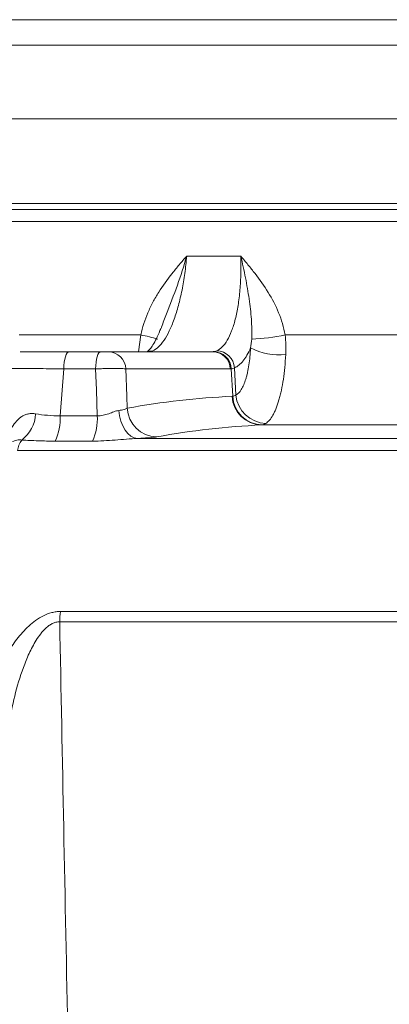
# Model space of a CAD drawing. Header units: millimetres. Extents: x 0 to 8410, y 0 to 5940.
# Tile 147 of 256: x 5048 to 5109, y 1417 to 1580. Entities that reach past the tile are written whole.
import ezdxf

# ---------------------------------------------------------------- set-up
doc = ezdxf.new("R2010")
doc.units = ezdxf.units.MM
doc.header["$LTSCALE"] = 10
doc.styles.add('SLDTEXTSTYLE0', font='TXT', dxfattribs={"width": 0.605})
doc.dimstyles.new('SLDDIMSTYLE0', dxfattribs={"dimtxt": 50, "dimasz": 50, "dimexe": 0, "dimexo": 0.0625, "dimgap": 12.5, "dimtad": 1, "dimtoh": 1, "dimdec": 1, "dimrnd": 1e-09, "dimzin": 12, "dimdsep": 46, "dimtxsty": 'SLDTEXTSTYLE0', "dimsah": 1, "dimcen": 0.09, "dimadec": 0, "dimazin": 0, "dimtfac": 1, "dimtofl": 0, "dimtmove": 0, "dimatfit": 3, "dimfxl": 1, "dimfrac": 2, "dimtolj": 1, "dimtzin": 12, "dimarcsym": 0})

# ---------------------------------------------------------------- blocks, each defined once
blk = doc.blocks.new('*D33')
at = {"color": 7, "linetype": 'Continuous', "lineweight": 0}
for p, q in [((5294.64, 1878.04), (4568.99, 1878.04)), ((4583.99, 1878.04), (4583.99, 1383.04)), ((4955.74, 1383.04), (4568.99, 1383.04))]:
    blk.add_line(p, q, dxfattribs=at)
for points in [[(4583.99, 1878.04), (4576.49, 1828.04), (4591.49, 1828.04)], [(4583.99, 1383.04), (4591.49, 1433.04), (4576.49, 1433.04)]]:
    blk.add_solid(points, dxfattribs=at)
at = {"color": 7, "linetype": 'Continuous', "lineweight": 0, "insert": (4519.54, 1573.26), "char_height": 50, "attachment_point": 1, "rotation": 90, "style": 'SLDTEXTSTYLE0'}
blk.add_mtext('495', dxfattribs=at)
blk = doc.blocks.new('*D35')
at = {"color": 7, "linetype": 'Continuous', "lineweight": 0}
for p, q in [((5294.64, 3305.04), (4468.99, 3305.04)), ((4483.99, 3305.04), (4483.99, 1383.04)), ((4955.74, 1383.04), (4468.99, 1383.04))]:
    blk.add_line(p, q, dxfattribs=at)
for points in [[(4483.99, 3305.04), (4476.49, 3255.04), (4491.49, 3255.04)], [(4483.99, 1383.04), (4491.49, 1433.04), (4476.49, 1433.04)]]:
    blk.add_solid(points, dxfattribs=at)
at = {"color": 7, "linetype": 'Continuous', "lineweight": 0, "insert": (4419.54, 2267.66), "char_height": 50, "attachment_point": 1, "rotation": 90, "style": 'SLDTEXTSTYLE0'}
blk.add_mtext('1922', dxfattribs=at)

msp = doc.modelspace()

# ---------------------------------------------------------------- linework, layer by layer
at = {"color": 8, "linetype": 'Continuous', "lineweight": 0}
for p, q in [((4952.705098, 1579.920769), (5286.638958, 1579.920769)), ((5286.196036, 1575.692177), (4953.287227, 1575.692177)), ((4973.140953, 1549.544767), (5266.140966, 1549.544767)), ((5075.289166, 1540.85891), (5084.210915, 1540.85891)), ((5047.652325, 1527.810335), (5067.718198, 1527.810335)), ((5067.339247, 1525.044769), (5067.718198, 1527.810335)), ((5091.548253, 1527.810335), (5114.564889, 1527.810335)), ((5069.076149, 1525.053218), (5068.86808, 1525.044903)), ((5054.984933, 1522.201777), (5054.410262, 1514.458448)), ((5060.247259, 1522.201777), (5054.984933, 1522.201777)), ((5082.492104, 1522.201777), (5065.236306, 1522.201777)), ((5082.889313, 1517.674834), (5082.660193, 1522.211716)), ((5083.417343, 1517.842904), (5083.192697, 1522.376403)), ((5054.410262, 1514.458448), (5060.535652, 1514.458448)), ((5114.263409, 1512.927607), (5087.624734, 1512.927607)), ((5067.184379, 1510.703907), (5115.945102, 1510.703907)), ((5323.12317, 1508.705899), (5047.359122, 1508.705899)), ((5059.766376, 1510.269582), (5053.561261, 1510.269582)), ((5054.460181, 1482.108176), (5336.671499, 1482.108176)), ((5337.136878, 1480.391681), (5054.320408, 1480.391681))]:
    msp.add_line(p, q, dxfattribs=at)
at = {"color": 7, "linetype": 'Continuous', "lineweight": 0}
for p, q in [((5281.898035, 1563.544765), (4958.173273, 1563.544765)), ((5265.140964, 1548.544765), (4974.140955, 1548.544765)), ((4997.420667, 1546.544761), (5241.861252, 1546.544761)), ((5071.130881, 1529.070631), (5071.068803, 1528.903023)), ((5055.915525, 1525.044769), (5061.102113, 1525.044769)), ((5062.349373, 1525.044769), (5079.605175, 1525.044769))]:
    msp.add_line(p, q, dxfattribs=at)
at = {"color": 8, "linetype": 'Continuous', "lineweight": 0, "flags": 128}
for points in [[(5055.915525, 1525.044769), (5055.739714, 1524.990887), (5055.570213, 1524.831191), (5055.413118, 1524.571419), (5055.274067, 1524.220884), (5055.158054, 1523.792193), (5055.069251, 1523.300737), (5055.010846, 1522.764176), (5054.984933, 1522.201777)], [(5061.102113, 1525.044769), (5060.94061, 1524.990887), (5060.784908, 1524.831191), (5060.640598, 1524.571419), (5060.512865, 1524.220884), (5060.406295, 1523.792193), (5060.324719, 1523.300737), (5060.271064, 1522.764176), (5060.247259, 1522.201777)], [(5069.68561, 1525.1932), (5069.156127, 1525.137648), (5068.821827, 1525.044769)], [(5060.535652, 1514.458448), (5060.376646, 1518.727139), (5060.247259, 1522.201777)], [(5065.236306, 1522.201777), (5065.399898, 1517.68741), (5065.471852, 1515.702486)], [(5064.07533, 1515.328825), (5064.196536, 1514.427275), (5064.415613, 1513.568253), (5064.725229, 1512.780488), (5065.115018, 1512.090355), (5065.571928, 1511.520967), (5066.080676, 1511.091367), (5066.624222, 1510.815934), (5067.184379, 1510.703907)]]:
    msp.add_lwpolyline(points, dxfattribs=at)
at = {"color": 8, "linetype": 'Continuous', "lineweight": 0}
for centre, radius, start, end in [((5061.122657, 1494.30995), 34.143476, 74.03142908, 78.8620805), ((5085.386288, 1555.392795), 28.262376, 271.2989654, 282.59318332), ((5062.297664, 1522.104989), 2.940235, 1.88642605, 88.9922995), ((5079.553464, 1522.10499), 2.940234, 1.8863965, 88.99225512), ((5079.693297, 1522.084047), 2.969641, 2.46397477, 88.98083975), ((5080.146827, 1522.139781), 3.055047, 4.44218385, 88.129253), ((5090.698994, 1535.462135), 10.936297, 243.58905049, 274.94148896), ((5087.715515, 1517.846261), 4.919492, 182.10515594, 268.94264409), ((5087.850791, 1517.906976), 4.966906, 182.67885207, 268.8373858), ((5088.565154, 1518.353936), 5.173115, 185.66927104, 267.54711749), ((5070.440872, 1515.943853), 4.974878, 182.78091316, 268.85549423), ((5044.453563, 1515.134513), 5.910979, 307.44627714, 356.49416864), ((5045.188668, 1514.147014), 9.226852, 335.15067382, 1.93427135), ((5050.502693, 1514.135909), 10.038142, 337.34610791, 1.8413083), ((5051.213046, 1508.181777), 3.8894, 144.47677006, 172.25544723), ((5066.708045, 1480.246903), 12.388483, 171.35903857, 179.33039723)]:
    msp.add_arc(centre, radius, start, end, dxfattribs=at)
for points, knots in [([(5067.718198, 1527.810336), (5067.97596, 1529.086104), (5068.373026, 1530.305025), (5069.127634, 1532.069078), (5069.40653, 1532.647114), (5070.010005, 1533.78023), (5070.331747, 1534.330254), (5071.345927, 1535.940383), (5072.087429, 1536.960485), (5073.256444, 1538.44638), (5073.655571, 1538.934299), (5074.465513, 1539.901511), (5074.87743, 1540.382055), (5075.289167, 1540.858905)], [0, 0, 0, 0, 0.25, 0.25, 0.375, 0.375, 0.5, 0.5, 0.75, 0.75, 0.875, 0.875, 1, 1, 1, 1]), ([(5075.289167, 1540.858905), (5075.249567, 1540.371401), (5075.203411, 1539.886215), (5075.099134, 1538.928823), (5075.04092, 1538.45541), (5074.848338, 1537.050784), (5074.696165, 1536.135068), (5074.430958, 1534.793678), (5074.336752, 1534.354247), (5074.139491, 1533.502328), (5074.036083, 1533.08802), (5073.711715, 1531.879573), (5073.476721, 1531.119648), (5073.094959, 1530.05098), (5072.963786, 1529.709624), (5072.6963, 1529.062508), (5072.5596, 1528.755658), (5072.140724, 1527.884581), (5071.849838, 1527.369453), (5071.243709, 1526.475695), (5070.93622, 1526.108805), (5070.315861, 1525.532463), (5070.002451, 1525.322213), (5069.685609, 1525.193201)], [0, 0, 0, 0, 0.0625, 0.0625, 0.125, 0.125, 0.25, 0.25, 0.3125, 0.3125, 0.375, 0.375, 0.5, 0.5, 0.5625, 0.5625, 0.625, 0.625, 0.75, 0.75, 0.875, 0.875, 1, 1, 1, 1]), ([(5075.289166, 1540.85891), (5075.286735, 1540.850346), (5074.825502, 1539.225583), (5073.787839, 1535.940463), (5072.222614, 1532.051603), (5071.400085, 1529.805691), (5071.130881, 1529.070631)], [0, 0, 0, 0, 0.0020811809, 0.3948756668, 0.8019500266, 1, 1, 1, 1]), ([(5080.246558, 1525.193201), (5080.561885, 1525.322276), (5080.864199, 1525.53267), (5081.443746, 1526.109451), (5081.721463, 1526.47666), (5082.248488, 1527.371131), (5082.491115, 1527.886676), (5082.824839, 1528.758475), (5082.931015, 1529.065583), (5083.13309, 1529.713249), (5083.229267, 1530.054925), (5083.499924, 1531.124402), (5083.654026, 1531.884906), (5083.847086, 1533.09429), (5083.905054, 1533.508921), (5084.008037, 1534.361514), (5084.053206, 1534.80139), (5084.167435, 1536.14337), (5084.214894, 1537.05862), (5084.254795, 1538.928648), (5084.247237, 1539.883423), (5084.210916, 1540.858905)], [0, 0, 0, 0, 0.125, 0.125, 0.25, 0.25, 0.375, 0.375, 0.4375, 0.4375, 0.5, 0.5, 0.625, 0.625, 0.6875, 0.6875, 0.75, 0.75, 0.875, 0.875, 1, 1, 1, 1]), ([(5086.026975, 1527.137676), (5086.084559, 1528.227085), (5086.048682, 1529.315879), (5085.886379, 1531.517868), (5085.757927, 1532.631804), (5085.43206, 1534.912987), (5085.232692, 1536.084383), (5084.886586, 1537.857836), (5084.763148, 1538.452666), (5084.499671, 1539.650013), (5084.35924, 1540.254017), (5084.210916, 1540.858905)], [0, 0, 0, 0, 0.25, 0.25, 0.5, 0.5, 0.75, 0.75, 0.875, 0.875, 1, 1, 1, 1]), ([(5091.548253, 1527.810336), (5091.440565, 1528.44608), (5091.294232, 1529.070627), (5090.933871, 1530.299986), (5090.718877, 1530.906404), (5089.995825, 1532.671131), (5089.408064, 1533.784589), (5088.08852, 1535.923518), (5087.354094, 1536.950955), (5086.20184, 1538.442234), (5085.809256, 1538.931361), (5085.014966, 1539.900356), (5084.614212, 1540.379062), (5084.210916, 1540.858905)], [0, 0, 0, 0, 0.125, 0.125, 0.25, 0.25, 0.5, 0.5, 0.75, 0.75, 0.875, 0.875, 1, 1, 1, 1]), ([(5085.834461, 1525.667289), (5085.648253, 1525.232792), (5085.451595, 1524.834151), (5085.140384, 1524.291847), (5085.034232, 1524.120987), (5084.819233, 1523.802126), (5084.71009, 1523.653597), (5084.156294, 1522.964568), (5083.687724, 1522.582727), (5083.192698, 1522.376403)], [0, 0, 0, 0, 0.25, 0.25, 0.375, 0.375, 0.5, 0.5, 1, 1, 1, 1]), ([(5083.417344, 1517.842902), (5083.738615, 1518.027039), (5084.037761, 1518.346164), (5084.38433, 1518.912033), (5084.452458, 1519.034171), (5084.584016, 1519.29225), (5084.647626, 1519.428416), (5084.832082, 1519.857873), (5084.946582, 1520.172024), (5085.105575, 1520.68518), (5085.15644, 1520.863245), (5085.253799, 1521.233739), (5085.300283, 1521.4263), (5085.43096, 1522.016454), (5085.507225, 1522.429361), (5085.638509, 1523.293294), (5085.693528, 1523.744318), (5085.781523, 1524.685915), (5085.813934, 1525.171152), (5085.834461, 1525.667289)], [0, 0, 0, 0, 0.25, 0.25, 0.3125, 0.3125, 0.375, 0.375, 0.5, 0.5, 0.5625, 0.5625, 0.625, 0.625, 0.75, 0.75, 0.875, 0.875, 1, 1, 1, 1]), ([(5091.64103, 1524.566482), (5091.605697, 1523.845278), (5091.555127, 1523.13998), (5091.424376, 1521.771314), (5091.345015, 1521.115665), (5091.159264, 1519.859668), (5091.052873, 1519.259324), (5090.872497, 1518.401194), (5090.808619, 1518.121188), (5090.675328, 1517.582326), (5090.605932, 1517.323308), (5090.38966, 1516.576773), (5090.234739, 1516.119633), (5089.986202, 1515.494578), (5089.900654, 1515.296371), (5089.724028, 1514.920667), (5089.632703, 1514.742831), (5089.168761, 1513.91879), (5088.770293, 1513.453776), (5088.343757, 1513.185556)], [0, 0, 0, 0, 0.125, 0.125, 0.25, 0.25, 0.375, 0.375, 0.4375, 0.4375, 0.5, 0.5, 0.625, 0.625, 0.6875, 0.6875, 0.75, 0.75, 1, 1, 1, 1]), ([(5054.984933, 1522.201777), (5054.197224, 1522.210825), (5052.621815, 1522.22892), (5050.489692, 1522.249756), (5048.612431, 1522.264991), (5047.047199, 1522.274032), (5045.840562, 1522.276527), (5045.042856, 1522.272278), (5044.662789, 1522.264519), (5044.701207, 1522.256208), (5044.712974, 1522.253663)], [0, 0, 0, 0, 0.1344730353, 0.2689446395, 0.4034690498, 0.5379922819, 0.6722963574, 0.8066001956, 0.9407635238, 1, 1, 1, 1]), ([(5065.236304, 1522.201772), (5065.164519, 1522.212414), (5065.068499, 1522.22184), (5064.829954, 1522.238356), (5064.685441, 1522.245505), (5064.357249, 1522.256947), (5064.174528, 1522.261265), (5063.77205, 1522.267111), (5063.550934, 1522.268605), (5063.090154, 1522.268615), (5062.848414, 1522.267179), (5062.341555, 1522.261338), (5062.081743, 1522.256978), (5061.558909, 1522.245626), (5061.292239, 1522.238546), (5060.763098, 1522.221891), (5060.502944, 1522.212414), (5060.24726, 1522.201772)], [0, 0, 0, 0, 0.125, 0.125, 0.25, 0.25, 0.375, 0.375, 0.5, 0.5, 0.625, 0.625, 0.75, 0.75, 0.875, 0.875, 1, 1, 1, 1]), ([(5060.535654, 1514.458448), (5060.848053, 1514.436923), (5061.166384, 1514.464499), (5061.645283, 1514.561932), (5061.803796, 1514.603234), (5062.112887, 1514.695488), (5062.26383, 1514.746427), (5062.709215, 1514.905077), (5062.99952, 1515.020077), (5063.554235, 1515.214225), (5063.818911, 1515.294625), (5064.075328, 1515.328827)], [0, 0, 0, 0, 0.25, 0.25, 0.375, 0.375, 0.5, 0.5, 0.75, 0.75, 1, 1, 1, 1]), ([(5064.075328, 1515.328827), (5064.246546, 1515.351664), (5064.404591, 1515.376906), (5064.695413, 1515.431956), (5064.828786, 1515.461928), (5065.185629, 1515.557813), (5065.35992, 1515.627406), (5065.471852, 1515.702484)], [0, 0, 0, 0, 0.25, 0.25, 0.5, 0.5, 1, 1, 1, 1]), ([(5046.495237, 1512.550611), (5046.705349, 1512.9355), (5046.939418, 1513.280371), (5047.336546, 1513.733343), (5047.476644, 1513.873534), (5047.774935, 1514.130316), (5047.933033, 1514.246443), (5048.26019, 1514.446825), (5048.430288, 1514.532061), (5048.784881, 1514.671371), (5048.970255, 1514.725603), (5049.352758, 1514.79941), (5049.549209, 1514.81885), (5049.946753, 1514.822359), (5050.148578, 1514.806615), (5050.353482, 1514.773063)], [0, 0, 0, 0, 0.25, 0.25, 0.375, 0.375, 0.5, 0.5, 0.625, 0.625, 0.75, 0.75, 0.875, 0.875, 1, 1, 1, 1]), ([(5050.353482, 1514.773063), (5050.971474, 1514.671868), (5051.617924, 1514.583715), (5052.969268, 1514.469665), (5053.674183, 1514.443971), (5054.410266, 1514.458448)], [0, 0, 0, 0, 0.5, 0.5, 1, 1, 1, 1]), ([(5048.047541, 1510.441646), (5047.845873, 1510.458132), (5047.302066, 1510.502585), (5046.841701, 1510.300652), (5046.55206, 1510.173604)], [0, 0, 0, 0, 0.37084466, 1, 1, 1, 1]), ([(5053.561264, 1510.269578), (5052.61123, 1510.269578), (5051.676626, 1510.286247), (5049.83848, 1510.347229), (5048.934927, 1510.391493), (5048.047538, 1510.441649)], [0, 0, 0, 0, 0.5, 0.5, 1, 1, 1, 1]), ([(5067.184379, 1510.703906), (5066.576122, 1510.687787), (5065.958515, 1510.641002), (5064.709938, 1510.539013), (5064.082557, 1510.482811), (5062.835211, 1510.384774), (5062.211166, 1510.342464), (5060.979122, 1510.284962), (5060.369654, 1510.269578), (5059.766377, 1510.269578)], [0, 0, 0, 0, 0.25, 0.25, 0.5, 0.5, 0.75, 0.75, 1, 1, 1, 1]), ([(5070.341503, 1510.969965), (5070.083888, 1510.923083), (5069.68536, 1510.876857), (5068.876794, 1510.808616), (5068.575752, 1510.786452), (5067.921515, 1510.74395), (5067.567034, 1510.723503), (5067.184379, 1510.703906)], [0, 0, 0, 0, 0.5, 0.5, 0.75, 0.75, 1, 1, 1, 1]), ([(5041.485769, 1465.016753), (5041.960759, 1466.757454), (5042.525759, 1468.477099), (5043.54503, 1471.01654), (5043.913711, 1471.85628), (5044.722214, 1473.519192), (5045.161739, 1474.342434), (5046.135915, 1475.966759), (5046.666999, 1476.762134), (5047.549405, 1477.906095), (5047.859495, 1478.280935), (5048.51036, 1479.003449), (5048.850861, 1479.351133), (5049.570016, 1480.012123), (5049.948524, 1480.325562), (5050.75725, 1480.905836), (5051.182726, 1481.16868), (5052.071259, 1481.612134), (5052.542174, 1481.795118), (5053.254225, 1481.980174), (5053.493357, 1482.027588), (5053.975464, 1482.091662), (5054.219219, 1482.108178), (5054.460178, 1482.108178)], [0, 0, 0, 0, 0.25, 0.25, 0.375, 0.375, 0.5, 0.5, 0.625, 0.625, 0.6875, 0.6875, 0.75, 0.75, 0.8125, 0.8125, 0.875, 0.875, 0.9375, 0.9375, 0.96875, 0.96875, 1, 1, 1, 1]), ([(5054.320408, 1480.391683), (5054.111656, 1480.395742), (5053.900247, 1480.370513), (5053.491312, 1480.269621), (5053.290143, 1480.193569), (5052.902369, 1480.002268), (5052.717521, 1479.8881), (5052.369405, 1479.638469), (5052.204644, 1479.502185), (5051.889034, 1479.212456), (5051.737564, 1479.058193), (5051.449687, 1478.740557), (5051.313132, 1478.577184), (5050.920494, 1478.076562), (5050.681179, 1477.728969), (5050.232526, 1477.015298), (5050.022975, 1476.648248), (5049.628938, 1475.905061), (5049.444441, 1475.528928), (5048.919806, 1474.390071), (5048.607558, 1473.615367), (5047.75492, 1471.281612), (5047.294321, 1469.708628), (5046.502624, 1466.542042), (5046.173826, 1464.948072), (5045.896723, 1463.345834)], [0, 0, 0, 0, 0.03125, 0.03125, 0.0625, 0.0625, 0.09375, 0.09375, 0.125, 0.125, 0.15625, 0.15625, 0.1875, 0.1875, 0.25, 0.25, 0.3125, 0.3125, 0.375, 0.375, 0.5, 0.5, 0.75, 0.75, 1, 1, 1, 1]), ([(5054.320408, 1480.391683), (5054.543288, 1469.05972), (5054.766427, 1457.727698), (5054.989819, 1446.395618), (5055.22211, 1434.612063), (5055.454676, 1422.828444), (5055.687508, 1411.044765)], [0.000915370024, 0.000915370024, 0.000915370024, 0.000915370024, 0.034980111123, 0.034980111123, 0.034980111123, 0.070402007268, 0.070402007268, 0.070402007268, 0.070402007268])]:
    msp.add_open_spline(points, degree=3, knots=knots, dxfattribs=at)
at = {"color": 7, "linetype": 'Continuous', "lineweight": 0}
for points, knots in [([(5071.021886, 1528.920844), (5070.975345, 1528.788266), (5070.743308, 1528.127285), (5070.295805, 1527.179877), (5069.726002, 1526.141834), (5069.216946, 1525.456344), (5068.85334, 1525.080902), (5068.667118, 1524.988274), (5068.709711, 1525.001686), (5068.713272, 1525.002808)], [0, 0, 0, 0, 0.0497750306, 0.2481585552, 0.4432436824, 0.6268191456, 0.8073212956, 0.9838938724, 1, 1, 1, 1]), ([(5047.788566, 1525.044769), (5047.80158, 1525.044769), (5047.832643, 1525.044769), (5049.452075, 1525.044769), (5052.184733, 1525.044769), (5054.671959, 1525.044769), (5055.915525, 1525.044769)], [0, 0, 0, 0, 0.1936143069, 0.4621063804, 0.7310634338, 1, 1, 1, 1]), ([(5061.102114, 1525.044765), (5061.230042, 1525.044765), (5061.364871, 1525.044765), (5061.626517, 1525.044765), (5061.755793, 1525.044765), (5061.986288, 1525.044765), (5062.08923, 1525.044765), (5062.253107, 1525.044765), (5062.313705, 1525.044765), (5062.349375, 1525.044765)], [0, 0, 0, 0, 0.25, 0.25, 0.5, 0.5, 0.75, 0.75, 1, 1, 1, 1])]:
    msp.add_open_spline(points, degree=3, knots=knots, dxfattribs=at)
at = {"color": 8, "linetype": 'Continuous', "lineweight": 0}
for points in [[(5085.834461, 1525.667289), (5085.930889, 1526.133759), (5085.999793, 1526.62344), (5086.026975, 1527.137676)], [(5091.548253, 1527.810336), (5091.670455, 1526.714215), (5091.69324, 1525.632172), (5091.64103, 1524.566482)], [(5069.685609, 1525.193201), (5069.500697, 1525.117908), (5069.297665, 1525.071235), (5069.076147, 1525.05322)], [(5079.605175, 1525.044765), (5079.652332, 1525.044765), (5079.699324, 1525.047584), (5079.746116, 1525.05322)], [(5079.746116, 1525.05322), (5079.895683, 1525.071235), (5080.062621, 1525.117908), (5080.246558, 1525.193201)], [(5082.660191, 1522.21172), (5082.604351, 1522.205089), (5082.548308, 1522.201772), (5082.492104, 1522.201772)], [(5083.192698, 1522.376403), (5083.000108, 1522.287897), (5082.822434, 1522.232931), (5082.660191, 1522.21172)], [(5065.471852, 1515.702484), (5071.224683, 1516.749545), (5077.00052, 1517.403788), (5082.799345, 1517.665557)], [(5082.799345, 1517.665557), (5082.82943, 1517.666915), (5082.859426, 1517.670008), (5082.889312, 1517.674833)], [(5082.889312, 1517.674833), (5083.050284, 1517.696411), (5083.226486, 1517.752384), (5083.417344, 1517.842902)], [(5087.624735, 1512.9276), (5081.840577, 1512.666577), (5076.078748, 1512.01404), (5070.341503, 1510.969965)], [(5087.750013, 1512.941092), (5087.708368, 1512.934074), (5087.666599, 1512.929575), (5087.624735, 1512.9276)], [(5088.343757, 1513.185556), (5088.134695, 1513.054091), (5087.936522, 1512.972524), (5087.750013, 1512.941092)]]:
    msp.add_open_spline(points, degree=3, dxfattribs=at)

# ---------------------------------------------------------------- dimensions: what is measured, and where the dimension line sits
at = {"color": 7, "linetype": 'Continuous', "lineweight": 0}
for base, p1, picture, middle in [((4483.989117, 1383.044765), (5294.640959, 3305.044765), '*D35', (4483.989117, 2344.044765)), ((4583.989117, 1383.044765), (5294.640959, 1878.044765), '*D33', (4583.989117, 1630.544765))]:
    dim = msp.add_linear_dim(base=base, p1=p1, p2=(4955.741815, 1383.044765), angle=90, dimstyle='SLDDIMSTYLE0', dxfattribs=at)
    dim.commit()
    dim.dimension.update_dxf_attribs({"geometry": picture, "text_midpoint": middle, "dimtype": 160})

doc.saveas('drawing.dxf')
